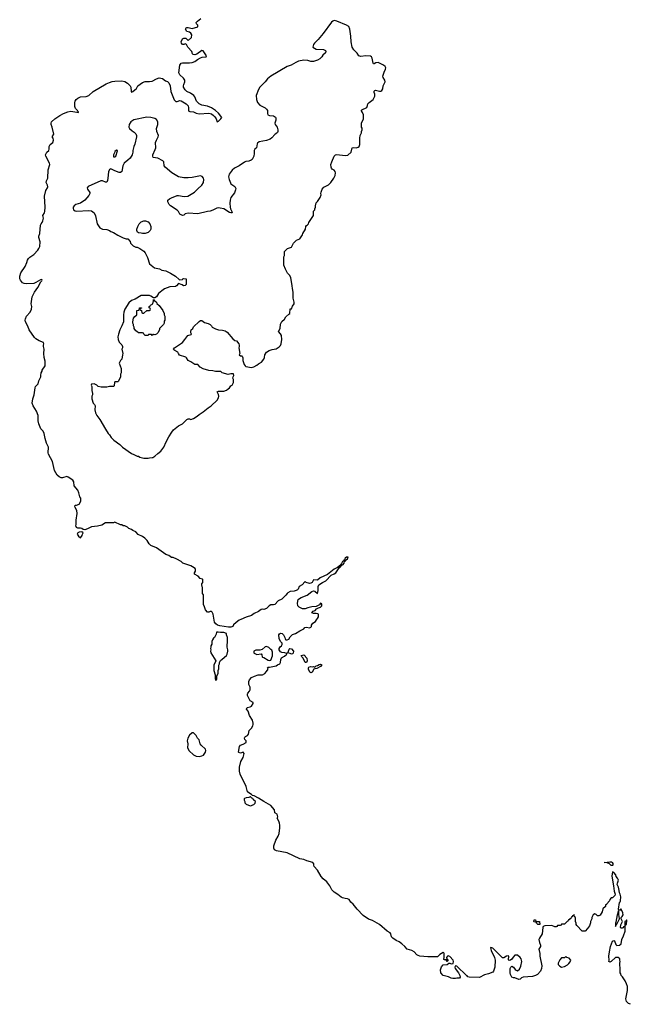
# Model space of a CAD drawing. Header units: inches. Extents: x 1980008 to 2252673, y 74414 to 260562.
# Tile 135 of 228: x 2100287 to 2109147, y 192711 to 206989. Entities that reach past the tile are written whole.
import ezdxf

# ---------------------------------------------------------------- set-up
doc = ezdxf.new("R2010")
doc.units = ezdxf.units.IN
doc.header["$MEASUREMENT"] = 0
doc.layers.add('C1109', color=7, linetype='Continuous')
doc.layers.add('C1200', color=7, linetype='Continuous')

msp = doc.modelspace()

# ---------------------------------------------------------------- linework, layer by layer
at = {"layer": 'C1109', "color": 5, "elevation": 60}
msp.add_lwpolyline([(2109150, 192711), (2109122, 192722), (2109090, 192754), (2109081, 192790), (2109105, 192910), (2109105, 192970), (2109091, 193010), (2109071, 193051), (2109032, 193110), (2109012, 193130), (2109011, 193151), (2109002, 193170), (2109002, 193250), (2108994, 193270), (2108994, 193310), (2109002, 193330), (2108994, 193350), (2108994, 193370), (2108972, 193392), (2108930, 193392), (2108870, 193332), (2108850, 193322), (2108834, 193330), (2108839, 193350), (2108833, 193410), (2108844, 193470), (2108860, 193550), (2108890, 193629), (2108910, 193635), (2108918, 193630), (2108938, 193578), (2108950, 193566), (2108992, 193568), (2109013, 193587), (2109022, 193650), (2109050, 193706), (2109071, 193770), (2109073, 193847), (2109078, 193862), (2109092, 193870), (2109094, 193930), (2109090, 193934), (2109082, 193918), (2109066, 193910), (2109066, 193850), (2109062, 193838), (2109050, 193834), (2109042, 193818), (2109030, 193814), (2109010, 193814), (2109004, 193824), (2109010, 193866), (2109034, 193910), (2109014, 193950), (2109014, 193970), (2109030, 193986), (2109042, 194010), (2109037, 194037), (2109014, 194090), (2109010, 194094), (2108990, 194074), (2108978, 194078), (2108974, 194090), (2108990, 194186), (2109002, 194198), (2109005, 194210), (2109007, 194270), (2109001, 194310), (2108991, 194330), (2108983, 194363), (2108976, 194410), (2108958, 194450), (2108959, 194470), (2108974, 194510), (2108961, 194541), (2108944, 194564), (2108936, 194590), (2108910, 194625), (2108890, 194634), (2108881, 194570), (2108904, 194430), (2108912, 194350), (2108928, 194310), (2108922, 194290), (2108890, 194254), (2108867, 194253), (2108849, 194231), (2108846, 194210), (2108806, 194170), (2108802, 194158), (2108787, 194153), (2108786, 194130), (2108750, 194094), (2108738, 194050), (2108710, 194002), (2108690, 193992), (2108673, 193993), (2108650, 194014), (2108630, 194022), (2108606, 194010), (2108588, 193972), (2108588, 193950), (2108569, 193911), (2108568, 193892), (2108555, 193850), (2108538, 193830), (2108528, 193810), (2108490, 193774), (2108450, 193774), (2108370, 193854), (2108362, 193870), (2108362, 193890), (2108354, 193910), (2108354, 193970), (2108338, 193978), (2108334, 194010), (2108330, 194014), (2108322, 193998), (2108307, 193993), (2108302, 193978), (2108287, 193973), (2108282, 193958), (2108267, 193953), (2108262, 193938), (2108250, 193934), (2108242, 193918), (2108230, 193914), (2108190, 193874), (2108150, 193874), (2108142, 193858), (2108130, 193854), (2108090, 193854), (2108082, 193838), (2108070, 193834), (2108050, 193834), (2108010, 193852), (2107909, 193851), (2107882, 193838), (2107876, 193824), (2107866, 193734), (2107829, 193670), (2107822, 193650), (2107829, 193610), (2107842, 193570), (2107842, 193550), (2107822, 193510), (2107835, 193450), (2107834, 193410), (2107863, 193270), (2107859, 193230), (2107845, 193190), (2107798, 193142), (2107770, 193127), (2107730, 193115), (2107590, 193106), (2107567, 193093), (2107550, 193076), (2107530, 193071), (2107470, 193096), (2107450, 193096), (2107430, 193105), (2107410, 193142), (2107403, 193170), (2107406, 193230), (2107411, 193249), (2107430, 193262), (2107450, 193249), (2107475, 193215), (2107490, 193204), (2107510, 193197), (2107540, 193220), (2107558, 193262), (2107571, 193331), (2107565, 193370), (2107551, 193391), (2107510, 193425), (2107470, 193422), (2107446, 193394), (2107430, 193365), (2107410, 193351), (2107390, 193346), (2107378, 193358), (2107382, 193410), (2107375, 193415), (2107350, 193410), (2107310, 193385), (2107290, 193385), (2107150, 193525), (2107124, 193536), (2107118, 193530), (2107126, 193490), (2107177, 193390), (2107184, 193350), (2107179, 193250), (2107162, 193190), (2107150, 193178), (2107090, 193151), (2107030, 193141), (2106961, 193099), (2106810, 193105), (2106790, 193112), (2106782, 193122), (2106770, 193127), (2106630, 193266), (2106609, 193271), (2106601, 193250), (2106606, 193230), (2106653, 193170), (2106673, 193130), (2106677, 193103), (2106668, 193092), (2106630, 193092), (2106610, 193085), (2106574, 193086), (2106550, 193091), (2106510, 193111), (2106430, 193131), (2106399, 193170), (2106391, 193210), (2106407, 193253), (2106430, 193286), (2106491, 193289), (2106513, 193307), (2106530, 193308), (2106550, 193299), (2106575, 193305), (2106581, 193330), (2106575, 193350), (2106530, 193407), (2106505, 193415), (2106495, 193410), (2106482, 193390), (2106486, 193366), (2106490, 193366), (2106498, 193350), (2106498, 193342), (2106490, 193334), (2106474, 193354), (2106450, 193354), (2106442, 193362), (2106447, 193393), (2106446, 193446), (2106440, 193460), (2106430, 193465), (2106385, 193435), (2106350, 193398), (2106210, 193398), (2106091, 193411), (2106070, 193418), (2106051, 193431), (2106011, 193470), (2105978, 193490), (2105910, 193511), (2105875, 193550), (2105830, 193590), (2105795, 193615), (2105750, 193635), (2105702, 193670), (2105683, 193690), (2105672, 193732), (2105663, 193750), (2105621, 193770), (2105509, 193869), (2105405, 193925), (2105347, 193947), (2105270, 194001), (2105186, 194090), (2105124, 194164), (2105094, 194194), (2105070, 194231), (2105043, 194243), (2105010, 194244), (2104970, 194255), (2104950, 194266), (2104905, 194305), (2104850, 194339), (2104817, 194370), (2104785, 194430), (2104745, 194485), (2104690, 194531), (2104663, 194563), (2104610, 194658), (2104561, 194710), (2104555, 194730), (2104555, 194750), (2104542, 194770), (2104451, 194791), (2104410, 194811), (2104350, 194823), (2104170, 194910), (2104015, 194935), (2103985, 194950), (2103975, 194975), (2103977, 195010), (2104002, 195090), (2104036, 195150), (2104052, 195188), (2104064, 195270), (2104063, 195310), (2104057, 195337), (2104046, 195366), (2104021, 195410), (2104031, 195430), (2104021, 195470), (2103991, 195490), (2103986, 195530), (2103930, 195595), (2103831, 195650), (2103750, 195702), (2103690, 195732), (2103658, 195738), (2103654, 195750), (2103591, 195791), (2103575, 195870), (2103550, 195925), (2103504, 196004), (2103487, 196047), (2103478, 196090), (2103478, 196150), (2103494, 196230), (2103529, 196290), (2103544, 196350), (2103530, 196367), (2103490, 196351), (2103465, 196365), (2103462, 196370), (2103475, 196450), (2103490, 196469), (2103530, 196482), (2103571, 196510), (2103571, 196530), (2103556, 196550), (2103551, 196570), (2103555, 196585), (2103564, 196596), (2103591, 196609), (2103605, 196630), (2103617, 196683), (2103650, 196718), (2103671, 196749), (2103676, 196770), (2103676, 196790), (2103663, 196830), (2103620, 196900), (2103601, 196961), (2103579, 196990), (2103590, 197013), (2103630, 197024), (2103650, 197035), (2103675, 197075), (2103674, 197090), (2103630, 197114), (2103592, 197190), (2103592, 197210), (2103598, 197222), (2103622, 197250), (2103632, 197270), (2103632, 197310), (2103612, 197350), (2103611, 197390), (2103622, 197418), (2103650, 197448), (2103694, 197470), (2103747, 197487), (2103810, 197489), (2103842, 197510), (2103870, 197538), (2103892, 197570), (2103885, 197590), (2103890, 197598), (2103910, 197598), (2104010, 197618), (2104026, 197634), (2104062, 197650), (2104073, 197667), (2104075, 197710), (2104084, 197736), (2104130, 197759), (2104162, 197790), (2104160, 197800), (2104134, 197810), (2104092, 197812), (2104070, 197822), (2104052, 197850), (2104052, 197870), (2104067, 197893), (2104085, 197910), (2104094, 197930), (2104094, 197950), (2104070, 197974), (2104054, 198014), (2104047, 198070), (2104057, 198083), (2104070, 198092), (2104094, 198090), (2104114, 198070), (2104135, 198030), (2104138, 198010), (2104143, 198003), (2104150, 197998), (2104170, 197998), (2104190, 198008), (2104210, 198038), (2104246, 198074), (2104290, 198089), (2104350, 198129), (2104410, 198158), (2104425, 198175), (2104450, 198178), (2104490, 198169), (2104510, 198178), (2104522, 198190), (2104522, 198210), (2104540, 198240), (2104577, 198263), (2104592, 198288), (2104610, 198306), (2104621, 198330), (2104622, 198362), (2104622, 198370), (2104615, 198375), (2104590, 198379), (2104550, 198376), (2104526, 198390), (2104547, 198410), (2104576, 198424), (2104596, 198444), (2104621, 198459), (2104650, 198470), (2104670, 198490), (2104673, 198513), (2104670, 198519), (2104650, 198527), (2104636, 198504), (2104590, 198478), (2104526, 198474), (2104470, 198460), (2104430, 198445), (2104390, 198447), (2104342, 198470), (2104321, 198490), (2104320, 198530), (2104330, 198579), (2104345, 198595), (2104369, 198611), (2104456, 198644), (2104524, 198696), (2104550, 198709), (2104570, 198701), (2104610, 198668), (2104618, 198710), (2104616, 198770), (2104628, 198792), (2104681, 198830), (2104728, 198852), (2104807, 198933), (2104850, 198952), (2104872, 198968), (2104921, 199039), (2104933, 199047), (2104961, 199079), (2104981, 199090), (2104994, 199110), (2105002, 199138), (2105010, 199139), (2105024, 199156), (2105045, 199170), (2105053, 199193), (2105030, 199195), (2105010, 199181), (2105000, 199160), (2104982, 199138), (2104970, 199131), (2104958, 199102), (2104940, 199080), (2104896, 199044), (2104850, 199022), (2104754, 198946), (2104646, 198894), (2104610, 198864), (2104550, 198866), (2104529, 198830), (2104510, 198816), (2104490, 198811), (2104442, 198830), (2104430, 198842), (2104422, 198838), (2104386, 198794), (2104342, 198770), (2104329, 198731), (2104319, 198721), (2104298, 198710), (2104270, 198703), (2104210, 198698), (2104180, 198680), (2104168, 198670), (2104150, 198642), (2104093, 198587), (2104036, 198564), (2103990, 198511), (2103970, 198505), (2103930, 198502), (2103906, 198490), (2103866, 198450), (2103830, 198438), (2103810, 198441), (2103790, 198438), (2103750, 198405), (2103690, 198376), (2103650, 198347), (2103573, 198327), (2103498, 198290), (2103470, 198281), (2103428, 198250), (2103390, 198212), (2103378, 198190), (2103350, 198181), (2103318, 198182), (2103190, 198201), (2103158, 198210), (2103132, 198230), (2103113, 198253), (2103094, 198370), (2103079, 198399), (2103070, 198406), (2103050, 198406), (2103030, 198396), (2103010, 198398), (2102985, 198430), (2102970, 198474), (2102952, 198510), (2102952, 198648), (2102942, 198670), (2102942, 198750), (2102932, 198792), (2102931, 198810), (2102943, 198830), (2102945, 198845), (2102945, 198870), (2102938, 198878), (2102907, 198887), (2102879, 198919), (2102822, 198950), (2102825, 198970), (2102836, 198990), (2102837, 199017), (2102832, 199030), (2102795, 199055), (2102770, 199071), (2102654, 199110), (2102630, 199132), (2102565, 199165), (2102514, 199190), (2102490, 199192), (2102450, 199218), (2102410, 199236), (2102272, 199330), (2102190, 199365), (2102164, 199390), (2102136, 199436), (2102105, 199470), (2102070, 199496), (2102006, 199526), (2101970, 199562), (2101930, 199582), (2101910, 199598), (2101870, 199612), (2101850, 199632), (2101814, 199650), (2101790, 199652), (2101770, 199662), (2101750, 199662), (2101670, 199702), (2101650, 199692), (2101530, 199691), (2101479, 199661), (2101417, 199643), (2101330, 199634), (2101270, 199604), (2101230, 199594), (2101210, 199596), (2101190, 199613), (2101170, 199618), (2101130, 199614), (2101110, 199625), (2101104, 199650), (2101107, 199670), (2101105, 199730), (2101121, 199830), (2101114, 199874), (2101090, 199914), (2101085, 199935), (2101093, 199947), (2101110, 199948), (2101150, 199966), (2101169, 200000)], dxfattribs=at)
for points in [[(2101190, 199562), (2101150, 199557), (2101132, 199550), (2101121, 199530), (2101140, 199500), (2101170, 199474), (2101195, 199510), (2101198, 199530), (2101208, 199550)], [(2103166, 198110), (2103142, 198110), (2103140, 198080), (2103112, 198030), (2103100, 198020), (2103084, 197996), (2103074, 197970), (2103073, 197933), (2103062, 197910), (2103062, 197890), (2103054, 197870), (2103062, 197850), (2103058, 197830), (2103062, 197810), (2103134, 197690), (2103102, 197630), (2103105, 197550), (2103122, 197490), (2103122, 197430), (2103130, 197414), (2103142, 197418), (2103146, 197430), (2103146, 197470), (2103167, 197513), (2103168, 197550), (2103176, 197576), (2103178, 197630), (2103186, 197650), (2103186, 197670), (2103203, 197697), (2103223, 197717), (2103288, 197770), (2103298, 197790), (2103308, 197830), (2103308, 197850), (2103298, 197890), (2103304, 197990), (2103302, 198030), (2103288, 198070), (2103288, 198090), (2103250, 198105), (2103201, 198101)], [(2103870, 197898), (2103850, 197895), (2103805, 197855), (2103770, 197848), (2103712, 197848), (2103682, 197830), (2103682, 197810), (2103690, 197802), (2103730, 197786), (2103792, 197792), (2103800, 197780), (2103805, 197750), (2103810, 197745), (2103830, 197738), (2103890, 197702), (2103910, 197698), (2103930, 197702), (2103955, 197765), (2103956, 197816), (2103948, 197848), (2103930, 197858), (2103903, 197883)], [(2104230, 197789), (2104210, 197799), (2104174, 197806), (2104162, 197802), (2104166, 197810), (2104182, 197818), (2104199, 197861), (2104208, 197872), (2104230, 197866), (2104259, 197830), (2104255, 197805), (2104245, 197795)], [(2104450, 197666), (2104430, 197668), (2104402, 197730), (2104382, 197750), (2104369, 197771), (2104410, 197781), (2104425, 197770), (2104432, 197750), (2104451, 197729), (2104458, 197690)], [(2104510, 197518), (2104498, 197530), (2104479, 197570), (2104478, 197590), (2104482, 197598), (2104509, 197611), (2104530, 197605), (2104551, 197611), (2104570, 197602), (2104590, 197618), (2104610, 197622), (2104630, 197638), (2104650, 197642), (2104673, 197633), (2104650, 197608), (2104600, 197580), (2104570, 197578), (2104554, 197570), (2104530, 197528)], [(2102810, 196648), (2102790, 196648), (2102750, 196615), (2102727, 196570), (2102719, 196530), (2102726, 196490), (2102723, 196430), (2102746, 196386), (2102808, 196328), (2102850, 196311), (2102890, 196306), (2102930, 196312), (2102955, 196325), (2102982, 196370), (2102987, 196393), (2102982, 196410), (2102922, 196470), (2102908, 196490), (2102890, 196546), (2102868, 196570), (2102848, 196610)], [(2103638, 195718), (2103630, 195718), (2103610, 195708), (2103573, 195707), (2103550, 195698), (2103542, 195690), (2103542, 195670), (2103552, 195652), (2103553, 195633), (2103572, 195612), (2103630, 195591), (2103650, 195592), (2103670, 195602), (2103686, 195610), (2103706, 195630), (2103708, 195650), (2103686, 195670), (2103682, 195682), (2103666, 195690), (2103662, 195702), (2103650, 195706)], [(2108870, 194726), (2108846, 194746), (2108810, 194764), (2108768, 194770), (2108850, 194779), (2108876, 194776), (2108885, 194770), (2108893, 194753), (2108895, 194730), (2108890, 194726)], [(2108970, 194066), (2108962, 194018), (2108954, 194010), (2108939, 193901), (2108934, 193886), (2108930, 193886), (2108930, 193842), (2108938, 193850), (2108946, 193874), (2108950, 193874), (2108988, 193950), (2108986, 193990), (2108978, 194010), (2108978, 194058)], [(2107830, 193869), (2107806, 193870), (2107786, 193890), (2107782, 193902), (2107750, 193906), (2107746, 193910), (2107750, 193934), (2107770, 193934), (2107778, 193918), (2107790, 193914), (2107830, 193912), (2107834, 193870)], [(2108210, 193406), (2108190, 193386), (2108150, 193386), (2108122, 193358), (2108098, 193310), (2108098, 193290), (2108122, 193262), (2108150, 193251), (2108190, 193261), (2108236, 193284), (2108257, 193303), (2108274, 193326), (2108282, 193350), (2108258, 193378), (2108226, 193390)]]:
    msp.add_lwpolyline(points, close=True, dxfattribs=at)
at = {"layer": 'C1200', "color": 5, "elevation": 60}
msp.add_lwpolyline([(2101169, 200000), (2101174, 200010), (2101174, 200050), (2101158, 200070), (2101146, 200130), (2101130, 200165), (2101079, 200230), (2101071, 200290), (2101058, 200310), (2100990, 200356), (2100970, 200363), (2100910, 200347), (2100888, 200348), (2100859, 200359), (2100830, 200386), (2100792, 200450), (2100764, 200584), (2100705, 200690), (2100700, 200710), (2100703, 200790), (2100675, 200850), (2100655, 200915), (2100644, 200990), (2100630, 201024), (2100596, 201056), (2100564, 201130), (2100553, 201173), (2100556, 201250), (2100530, 201310), (2100481, 201390), (2100469, 201430), (2100478, 201490), (2100495, 201550), (2100510, 201650), (2100518, 201670), (2100553, 201710), (2100566, 201754), (2100596, 201810), (2100593, 201830), (2100598, 201870), (2100611, 201890), (2100614, 201906), (2100655, 201970), (2100659, 201990), (2100658, 202038), (2100643, 202090), (2100639, 202150), (2100643, 202210), (2100631, 202250), (2100631, 202270), (2100638, 202290), (2100631, 202310), (2100570, 202334), (2100522, 202362), (2100501, 202381), (2100426, 202490), (2100406, 202546), (2100370, 202606), (2100369, 202630), (2100371, 202650), (2100388, 202690), (2100437, 202750), (2100457, 202790), (2100461, 202830), (2100455, 202870), (2100468, 202972), (2100502, 203038), (2100550, 203104), (2100594, 203186), (2100610, 203202), (2100614, 203214), (2100610, 203222), (2100590, 203216), (2100523, 203177), (2100490, 203166), (2100390, 203157), (2100350, 203162), (2100330, 203173), (2100299, 203210), (2100290, 203230), (2100287, 203270), (2100303, 203317), (2100365, 203410), (2100390, 203470), (2100399, 203501), (2100413, 203527), (2100433, 203547), (2100490, 203586), (2100550, 203645), (2100567, 203670), (2100578, 203702), (2100582, 203770), (2100567, 203830), (2100567, 203850), (2100579, 203890), (2100591, 204010), (2100597, 204030), (2100614, 204046), (2100625, 204070), (2100632, 204110), (2100625, 204150), (2100645, 204190), (2100650, 204210), (2100655, 204270), (2100646, 204430), (2100667, 204510), (2100690, 204550), (2100694, 204566), (2100690, 204590), (2100673, 204630), (2100674, 204650), (2100694, 204690), (2100700, 204810), (2100725, 204890), (2100722, 204910), (2100665, 205010), (2100662, 205030), (2100679, 205070), (2100708, 205092), (2100715, 205110), (2100715, 205150), (2100720, 205160), (2100730, 205177), (2100767, 205210), (2100777, 205243), (2100771, 205271), (2100758, 205290), (2100781, 205330), (2100759, 205430), (2100743, 205470), (2100742, 205490), (2100750, 205510), (2100796, 205550), (2100870, 205598), (2100925, 205630), (2100985, 205655), (2101030, 205662), (2101114, 205646), (2101135, 205645), (2101143, 205650), (2101134, 205654), (2101127, 205670), (2101099, 205699), (2101085, 205730), (2101086, 205790), (2101092, 205810), (2101108, 205830), (2101132, 205850), (2101170, 205870), (2101250, 205876), (2101290, 205890), (2101355, 205950), (2101543, 206057), (2101590, 206080), (2101630, 206093), (2101670, 206097), (2101770, 206102), (2101814, 206094), (2101851, 206070), (2101888, 206030), (2101899, 206010), (2101903, 205950), (2101910, 205937), (2101930, 205946), (2101960, 205970), (2101980, 205990), (2102003, 206030), (2102070, 206079), (2102110, 206093), (2102170, 206091), (2102210, 206098), (2102270, 206133), (2102310, 206145), (2102357, 206137), (2102404, 206104), (2102430, 206091), (2102450, 206072), (2102470, 206030), (2102482, 205950), (2102530, 205827), (2102555, 205805), (2102570, 205803), (2102610, 205816), (2102630, 205812), (2102704, 205770), (2102730, 205739), (2102736, 205710), (2102735, 205675), (2102742, 205662), (2102757, 205657), (2102810, 205655), (2102850, 205633), (2102890, 205622), (2103030, 205633), (2103070, 205622), (2103100, 205600), (2103119, 205579), (2103136, 205550), (2103150, 205509), (2103170, 205518), (2103207, 205550), (2103221, 205570), (2103170, 205635), (2103130, 205670), (2103070, 205712), (2103010, 205733), (2102930, 205749), (2102890, 205770), (2102854, 205810), (2102829, 205869), (2102812, 205892), (2102764, 205924), (2102710, 205949), (2102687, 205970), (2102666, 206010), (2102665, 206030), (2102668, 206050), (2102685, 206090), (2102682, 206110), (2102663, 206143), (2102610, 206189), (2102598, 206218), (2102610, 206329), (2102630, 206358), (2102650, 206365), (2102750, 206364), (2102791, 206369), (2102830, 206384), (2102867, 206413), (2102910, 206438), (2102934, 206446), (2102992, 206450), (2102997, 206463), (2102950, 206536), (2102930, 206541), (2102858, 206490), (2102830, 206480), (2102804, 206484), (2102794, 206494), (2102784, 206530), (2102728, 206590), (2102707, 206627), (2102690, 206638), (2102670, 206631), (2102650, 206631), (2102636, 206650), (2102630, 206670), (2102650, 206712), (2102670, 206723), (2102699, 206719), (2102730, 206688), (2102782, 206730), (2102785, 206770), (2102770, 206792), (2102750, 206806), (2102710, 206817), (2102694, 206850), (2102705, 206870), (2102714, 206874), (2102730, 206877), (2102790, 206863), (2102874, 206886), (2102871, 206910), (2102851, 206930), (2102846, 206950), (2102865, 206970), (2102916, 207004)], dxfattribs=at)
at = {"layer": 'C1200', "color": 5, "elevation": 80}
for points in [[(2104850, 206975), (2104830, 206969), (2104809, 206951), (2104690, 206790), (2104618, 206702), (2104566, 206650), (2104551, 206630), (2104542, 206590), (2104590, 206561), (2104697, 206557), (2104724, 206544), (2104731, 206530), (2104722, 206510), (2104685, 206475), (2104671, 206449), (2104640, 206420), (2104610, 206402), (2104550, 206384), (2104510, 206384), (2104470, 206399), (2104410, 206401), (2104334, 206386), (2104292, 206370), (2104228, 206332), (2104170, 206309), (2103930, 206172), (2103884, 206130), (2103850, 206089), (2103771, 206010), (2103750, 205978), (2103718, 205890), (2103723, 205830), (2103739, 205790), (2103770, 205751), (2103850, 205711), (2103870, 205690), (2103883, 205670), (2103883, 205630), (2103889, 205609), (2103910, 205600), (2103970, 205595), (2103997, 205577), (2104002, 205562), (2104004, 205530), (2103991, 205490), (2103996, 205470), (2104022, 205430), (2104031, 205390), (2104031, 205370), (2104026, 205354), (2104006, 205334), (2103990, 205322), (2103945, 205275), (2103921, 205259), (2103870, 205235), (2103764, 205216), (2103739, 205201), (2103731, 205189), (2103721, 205130), (2103701, 205110), (2103691, 205090), (2103691, 205050), (2103685, 205010), (2103659, 204961), (2103648, 204952), (2103610, 204938), (2103570, 204933), (2103550, 204925), (2103471, 204870), (2103403, 204837), (2103370, 204807), (2103325, 204750), (2103316, 204710), (2103325, 204670), (2103344, 204624), (2103351, 204610), (2103408, 204568), (2103421, 204541), (2103419, 204521), (2103404, 204476), (2103352, 204410), (2103339, 204370), (2103336, 204330), (2103339, 204270), (2103345, 204245), (2103365, 204210), (2103370, 204190), (2103350, 204187), (2103330, 204193), (2103250, 204244), (2103198, 204258), (2103170, 204260), (2103146, 204254), (2103090, 204226), (2103050, 204212), (2103010, 204207), (2102870, 204172), (2102730, 204184), (2102690, 204173), (2102670, 204155), (2102650, 204152), (2102630, 204158), (2102612, 204170), (2102589, 204209), (2102570, 204229), (2102475, 204290), (2102455, 204310), (2102435, 204350), (2102439, 204370), (2102459, 204390), (2102490, 204407), (2102570, 204439), (2102590, 204442), (2102674, 204426), (2102728, 204430), (2102825, 204490), (2102870, 204537), (2102929, 204590), (2102953, 204630), (2102958, 204670), (2102955, 204690), (2102937, 204717), (2102910, 204724), (2102790, 204700), (2102730, 204694), (2102670, 204698), (2102590, 204712), (2102495, 204770), (2102396, 204850), (2102383, 204870), (2102379, 204930), (2102364, 204944), (2102290, 204982), (2102224, 204990), (2102217, 205010), (2102221, 205030), (2102255, 205105), (2102262, 205130), (2102260, 205210), (2102270, 205241), (2102297, 205290), (2102301, 205310), (2102277, 205370), (2102270, 205410), (2102292, 205470), (2102291, 205510), (2102270, 205543), (2102250, 205557), (2102191, 205571), (2102130, 205578), (2101944, 205536), (2101899, 205510), (2101875, 205470), (2101871, 205431), (2101881, 205410), (2101918, 205378), (2101950, 205358), (2101973, 205333), (2101981, 205310), (2101981, 205290), (2101957, 205183), (2101945, 205150), (2101931, 205090), (2101931, 205070), (2101918, 205030), (2101890, 204982), (2101856, 204950), (2101802, 204910), (2101783, 204870), (2101770, 204789), (2101750, 204773), (2101730, 204773), (2101670, 204795), (2101630, 204818), (2101610, 204825), (2101590, 204818), (2101575, 204785), (2101567, 204690), (2101561, 204659), (2101550, 204634), (2101530, 204633), (2101490, 204650), (2101465, 204650), (2101282, 204570), (2101267, 204550), (2101271, 204530), (2101303, 204483), (2101304, 204470), (2101290, 204439), (2101231, 204370), (2101170, 204329), (2101102, 204310), (2101078, 204290), (2101065, 204270), (2101061, 204250), (2101070, 204232), (2101090, 204218), (2101110, 204211), (2101290, 204223), (2101330, 204216), (2101350, 204205), (2101367, 204187), (2101387, 204147), (2101411, 204030), (2101450, 203971), (2101490, 203951), (2101550, 203945), (2101590, 203931), (2101610, 203918), (2101650, 203905), (2101710, 203865), (2101790, 203825), (2101830, 203812), (2101854, 203810), (2101892, 203772), (2101894, 203750), (2101934, 203710), (2101970, 203692), (2101994, 203690), (2102030, 203671), (2102090, 203631), (2102110, 203610), (2102143, 203543), (2102171, 203450), (2102245, 203390), (2102314, 203374), (2102350, 203356), (2102410, 203345), (2102475, 203315), (2102548, 203268), (2102600, 203220), (2102610, 203216), (2102650, 203222), (2102655, 203230), (2102670, 203235), (2102701, 203230), (2102705, 203150), (2102690, 203135), (2102666, 203130), (2102645, 203145), (2102590, 203162), (2102563, 203130), (2102550, 203122), (2102465, 203115), (2102390, 203087), (2102350, 203059), (2102302, 203018), (2102270, 202969), (2102250, 202954), (2102230, 202955), (2102190, 202982), (2102170, 202989), (2102052, 202988), (2101963, 202937), (2101910, 202915), (2101870, 202882), (2101812, 202790), (2101798, 202750), (2101791, 202710), (2101791, 202609), (2101771, 202550), (2101741, 202490), (2101719, 202430), (2101711, 202390), (2101718, 202350), (2101731, 202311), (2101770, 202272), (2101778, 202250), (2101778, 202230), (2101771, 202210), (2101786, 202150), (2101778, 202130), (2101770, 202066), (2101752, 202048), (2101732, 202010), (2101758, 201930), (2101758, 201870), (2101752, 201850), (2101750, 201806), (2101717, 201743), (2101710, 201738), (2101670, 201738), (2101662, 201730), (2101657, 201683), (2101651, 201669), (2101590, 201669), (2101550, 201662), (2101470, 201662), (2101426, 201670), (2101406, 201690), (2101370, 201708), (2101330, 201706), (2101325, 201690), (2101334, 201670), (2101332, 201610), (2101342, 201570), (2101342, 201550), (2101332, 201528), (2101332, 201492), (2101351, 201430), (2101371, 201410), (2101382, 201390), (2101376, 201330), (2101386, 201290), (2101406, 201250), (2101451, 201190), (2101531, 201050), (2101571, 200990), (2101591, 200970), (2101612, 200930), (2101651, 200891), (2101738, 200830), (2101778, 200790), (2101910, 200698), (2101945, 200685), (2101990, 200662), (2102010, 200658), (2102030, 200645), (2102090, 200632), (2102150, 200631), (2102170, 200638), (2102210, 200642), (2102218, 200642), (2102250, 200662), (2102290, 200698), (2102335, 200730), (2102377, 200790), (2102413, 200870), (2102450, 200938), (2102493, 201010), (2102519, 201041), (2102590, 201099), (2102650, 201131), (2102710, 201191), (2102730, 201199), (2102750, 201199), (2102771, 201191), (2102810, 201204), (2102861, 201239), (2102890, 201266), (2102950, 201301), (2103020, 201360), (2103064, 201390), (2103150, 201471), (2103172, 201508), (2103176, 201530), (2103172, 201552), (2103150, 201592), (2103170, 201602), (2103250, 201601), (2103290, 201616), (2103310, 201638), (2103329, 201651), (2103350, 201678), (2103369, 201691), (2103388, 201730), (2103388, 201770), (2103382, 201790), (2103384, 201810), (2103393, 201830), (2103390, 201852), (2103350, 201854), (2103310, 201845), (2103226, 201870), (2103208, 201888), (2103129, 201889), (2103090, 201899), (2103030, 201904), (2102950, 201924), (2102908, 201950), (2102870, 201988), (2102830, 201988), (2102768, 202030), (2102730, 202048), (2102708, 202088), (2102696, 202096), (2102606, 202126), (2102590, 202148), (2102582, 202170), (2102538, 202190), (2102522, 202202), (2102518, 202210), (2102535, 202230), (2102650, 202310), (2102685, 202350), (2102710, 202391), (2102729, 202410), (2102775, 202425), (2102778, 202430), (2102769, 202449), (2102769, 202470), (2102775, 202490), (2102798, 202510), (2102810, 202534), (2102890, 202611), (2102910, 202625), (2102930, 202625), (2102970, 202596), (2103023, 202583), (2103052, 202570), (2103072, 202550), (2103082, 202530), (2103130, 202506), (2103170, 202491), (2103230, 202486), (2103270, 202476), (2103298, 202458), (2103379, 202359), (2103410, 202336), (2103431, 202330), (2103465, 202290), (2103472, 202270), (2103472, 202250), (2103465, 202230), (2103482, 202150), (2103474, 202130), (2103490, 202114), (2103510, 202114), (2103514, 202110), (2103524, 202084), (2103525, 202045), (2103545, 201990), (2103558, 201970), (2103570, 201961), (2103650, 201945), (2103685, 201955), (2103730, 201981), (2103750, 201999), (2103796, 202024), (2103830, 202065), (2103841, 202090), (2103844, 202130), (2103868, 202170), (2103909, 202191), (2103950, 202205), (2104010, 202218), (2104050, 202246), (2104070, 202266), (2104083, 202290), (2104089, 202350), (2104085, 202410), (2104073, 202433), (2104044, 202470), (2104066, 202510), (2104070, 202574), (2104090, 202612), (2104130, 202645), (2104150, 202678), (2104190, 202718), (2104208, 202730), (2104210, 202794), (2104230, 202794), (2104246, 202834), (2104269, 202870), (2104268, 202892), (2104253, 202950), (2104257, 203037), (2104244, 203090), (2104243, 203130), (2104219, 203250), (2104203, 203283), (2104175, 203315), (2104142, 203370), (2104122, 203430), (2104122, 203550), (2104129, 203570), (2104129, 203630), (2104174, 203670), (2104229, 203691), (2104262, 203750), (2104302, 203790), (2104350, 203811), (2104389, 203870), (2104393, 203890), (2104433, 203950), (2104441, 203990), (2104450, 204006), (2104465, 204015), (2104478, 204030), (2104482, 204050), (2104548, 204150), (2104550, 204214), (2104568, 204232), (2104568, 204248), (2104578, 204270), (2104578, 204290), (2104590, 204334), (2104609, 204351), (2104649, 204410), (2104659, 204450), (2104655, 204470), (2104659, 204490), (2104674, 204530), (2104700, 204560), (2104770, 204596), (2104804, 204630), (2104844, 204690), (2104864, 204730), (2104869, 204770), (2104864, 204790), (2104850, 204809), (2104823, 204823), (2104810, 204838), (2104805, 204850), (2104803, 204890), (2104815, 204930), (2104852, 205010), (2104870, 205028), (2104890, 205035), (2105010, 205018), (2105050, 205025), (2105096, 205070), (2105109, 205131), (2105130, 205135), (2105170, 205131), (2105200, 205140), (2105215, 205150), (2105223, 205177), (2105222, 205270), (2105228, 205310), (2105248, 205350), (2105248, 205370), (2105255, 205390), (2105255, 205415), (2105249, 205430), (2105248, 205488), (2105278, 205550), (2105275, 205610), (2105263, 205643), (2105246, 205666), (2105245, 205675), (2105250, 205682), (2105322, 205718), (2105336, 205744), (2105338, 205770), (2105358, 205790), (2105415, 205830), (2105440, 205880), (2105439, 205910), (2105428, 205932), (2105428, 205952), (2105438, 205962), (2105450, 205965), (2105510, 205951), (2105529, 205951), (2105540, 205960), (2105554, 205986), (2105559, 206030), (2105572, 206048), (2105589, 206090), (2105586, 206110), (2105561, 206150), (2105556, 206170), (2105574, 206230), (2105596, 206270), (2105601, 206290), (2105589, 206310), (2105565, 206330), (2105490, 206370), (2105456, 206364), (2105430, 206348), (2105422, 206350), (2105417, 206357), (2105402, 206430), (2105392, 206452), (2105378, 206459), (2105310, 206467), (2105236, 206456), (2105210, 206467), (2105183, 206503), (2105136, 206550), (2105111, 206590), (2105096, 206670), (2105092, 206752), (2105078, 206850), (2105061, 206890), (2105030, 206912), (2104890, 206969)], [(2101690, 205098), (2101670, 205078), (2101663, 205057), (2101647, 205030), (2101650, 205002), (2101670, 204998), (2101682, 205010), (2101706, 205086), (2101706, 205090)], [(2102070, 203889), (2102050, 203895), (2102010, 203898), (2101998, 203910), (2101989, 203930), (2101989, 203950), (2101999, 203990), (2102022, 204030), (2102050, 204056), (2102089, 204071), (2102111, 204071), (2102150, 204058), (2102176, 204030), (2102191, 203990), (2102191, 203950), (2102182, 203930), (2102150, 203902), (2102110, 203889)], [(2102250, 202418), (2102230, 202426), (2102218, 202422), (2102210, 202408), (2102202, 202422), (2102190, 202426), (2102158, 202422), (2102150, 202408), (2102110, 202408), (2102086, 202430), (2102082, 202442), (2102070, 202446), (2102010, 202446), (2101988, 202468), (2101970, 202478), (2101948, 202510), (2101948, 202530), (2101938, 202550), (2101938, 202570), (2101929, 202589), (2101929, 202610), (2101940, 202660), (2101956, 202684), (2101986, 202710), (2101986, 202770), (2101990, 202774), (2102022, 202778), (2102027, 202813), (2102053, 202813), (2102053, 202807), (2102038, 202802), (2102034, 202790), (2102038, 202778), (2102054, 202770), (2102058, 202738), (2102070, 202734), (2102090, 202734), (2102130, 202774), (2102170, 202774), (2102182, 202778), (2102186, 202790), (2102182, 202802), (2102166, 202810), (2102166, 202830), (2102182, 202838), (2102186, 202850), (2102218, 202870), (2102229, 202910), (2102230, 202934), (2102238, 202918), (2102250, 202914), (2102270, 202892), (2102276, 202876), (2102310, 202845), (2102365, 202770), (2102382, 202730), (2102382, 202710), (2102391, 202690), (2102391, 202630), (2102384, 202616), (2102382, 202590), (2102374, 202570), (2102314, 202510), (2102314, 202490), (2102290, 202446), (2102274, 202430)]]:
    msp.add_lwpolyline(points, close=True, dxfattribs=at)

doc.saveas('drawing.dxf')
